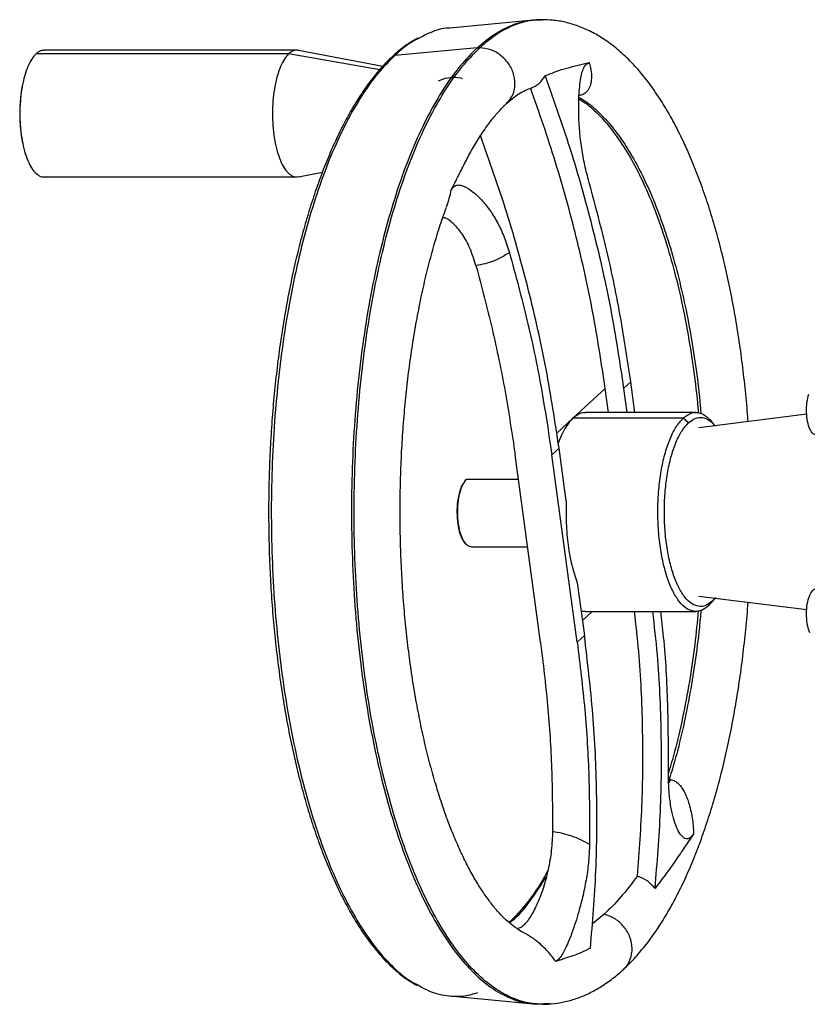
# Model space of a CAD drawing. Header units: millimetres. Extents: x 180 to 1986, y 18 to 1593.
# Tile 13 of 50: x 532 to 690, y 915 to 1114. Entities that reach past the tile are written whole.
import ezdxf

# ---------------------------------------------------------------- set-up
doc = ezdxf.new("R2010")
doc.units = ezdxf.units.MM

msp = doc.modelspace()

# ---------------------------------------------------------------- linework, layer by layer
at = {"color": 7, "linetype": 'Continuous', "lineweight": 25}
for p, q in [((635.08, 1113.47), (618.35, 1111.88)), ((587.55, 1107.42), (536.74, 1107.42)), ((604.84, 1104.14), (587.9, 1107.39)), ((623.81, 1107.87), (607.28, 1106.37)), ((623.81, 1107.87), (624.35, 1107.89)), ((585.92, 1106.69), (535.11, 1106.69)), ((624.51, 1090.25), (624.25, 1089.92)), ((536.74, 1081.92), (587.55, 1081.92)), ((587.9, 1081.95), (592.71, 1082.87)), ((653.3, 1039.39), (654.74, 1040.73)), ((655.58, 1034.53), (654.74, 1040.73)), ((643.11, 1033.39), (649.6, 1039.39)), ((650.26, 1034.53), (649.6, 1039.39)), ((653.3, 1039.39), (653.95, 1034.53)), ((667.83, 1034.53), (645.66, 1034.53)), ((690.14, 1034.18), (668.44, 1031.45)), ((665.28, 1033.39), (643.11, 1033.39)), ((666.33, 1032.45), (665.28, 1033.39)), ((671.74, 1031.86), (671, 1032.74)), ((636.58, 988.34), (631.47, 1026.05)), ((638.86, 1026.05), (640.31, 1027.39)), ((643.97, 988.34), (638.86, 1026.05)), ((641.75, 1016.75), (640.31, 1027.39)), ((621.51, 1020.91), (621.27, 1020.63)), ((621.38, 1020.75), (621.65, 1021.07)), ((632.15, 1021.07), (621.65, 1021.07)), ((621.27, 1008.44), (621.51, 1008.16)), ((622.61, 1007.53), (633.98, 1007.53)), ((643.97, 1000.31), (645.41, 989.68)), ((668.44, 997.62), (690.15, 994.89)), ((670.38, 995.68), (671.18, 996.62)), ((671, 996.33), (671.74, 997.21)), ((671.75, 997.32), (671.18, 996.62)), ((645.66, 994.53), (667.83, 994.53)), ((645.41, 989.68), (643.97, 988.34)), ((662.74, 960.69), (662.36, 959.96)), ((649.4, 933.61), (646.96, 931.65)), ((618.35, 917.18), (635.08, 915.6)), ((635.05, 915.61), (636.95, 915.54))]:
    msp.add_line(p, q, dxfattribs=at)
at = {"color": 8, "linetype": 'Continuous', "lineweight": 25}
for p, q in [((604.23, 1103.47), (585.92, 1106.69)), ((639.82, 1030.35), (643.11, 1033.39)), ((646.97, 994.53), (645, 992.71))]:
    msp.add_line(p, q, dxfattribs=at)
at = {"color": 7, "linetype": 'Continuous', "lineweight": 25}
msp.add_arc((561.82, 1094.67), 30, 168.6119, 191.2982, dxfattribs=at)
at = {"color": 8, "linetype": 'Continuous', "lineweight": 25}
for points, knots in [([(623.81, 1107.87), (624.99, 1108.87), (627.35, 1110.86), (631.01, 1112.6), (633.6, 1113.46), (634.95, 1113.43), (635.06, 1113.43)], [0, 0, 0, 0, 0.323429, 0.646858, 0.970287, 1, 1, 1, 1]), ([(637.01, 1113.44), (636.42, 1113.47), (634.6, 1113.55), (631.55, 1112.65), (627.89, 1110.88), (625.53, 1108.89), (624.35, 1107.89)], [0, 0, 0, 0, 0.135219, 0.423479, 0.71174, 1, 1, 1, 1]), ([(612.17, 1109.82), (611.71, 1109.6), (610.04, 1108.82), (608.44, 1107.4), (607.28, 1106.37)], [0, 0, 0, 0, 0.2790355, 1, 1, 1, 1]), ([(623.81, 1107.87), (622.65, 1106.7), (620.34, 1104.37), (617.06, 1099.76), (613.95, 1094.4), (611.06, 1088.25), (608.42, 1081.39), (606.05, 1073.89), (603.97, 1065.82), (602.2, 1057.26), (600.76, 1048.28), (599.67, 1038.98), (598.93, 1029.44), (598.55, 1019.76), (598.54, 1010.03), (598.89, 1000.34), (599.6, 990.79), (600.67, 981.47), (602.08, 972.46), (603.83, 963.87), (605.88, 955.76), (608.23, 948.21), (610.86, 941.3), (613.73, 935.1), (616.82, 929.67), (620.09, 925.05), (623.53, 921.3), (627.09, 918.42), (630.74, 916.56), (633.42, 915.65), (634.86, 915.66), (635.07, 915.67)], [0, 0, 0, 0, 0.035502, 0.071003, 0.106505, 0.142006, 0.177508, 0.213009, 0.248511, 0.284012, 0.319514, 0.355015, 0.390517, 0.426018, 0.46152, 0.497021, 0.532523, 0.568024, 0.603526, 0.639027, 0.674529, 0.71003, 0.745532, 0.781033, 0.816535, 0.852036, 0.887538, 0.923039, 0.958541, 0.994042, 1, 1, 1, 1]), ([(638.6, 915.61), (637.39, 915.56), (634.95, 915.45), (631.28, 916.49), (627.63, 918.41), (624.07, 921.27), (620.63, 925.03), (617.35, 929.65), (614.26, 935.08), (611.39, 941.29), (608.77, 948.19), (606.41, 955.74), (604.36, 963.85), (602.61, 972.45), (601.2, 981.46), (600.13, 990.78), (599.42, 1000.34), (599.07, 1010.03), (599.08, 1019.76), (599.46, 1029.44), (600.2, 1038.98), (601.29, 1048.29), (602.73, 1057.27), (604.5, 1065.83), (606.58, 1073.91), (608.95, 1081.41), (611.6, 1088.27), (614.48, 1094.42), (617.59, 1099.78), (620.87, 1104.39), (623.19, 1106.72), (624.35, 1107.89)], [0, 0, 0, 0, 0.033517, 0.068035, 0.102552, 0.137069, 0.171586, 0.206104, 0.240621, 0.275138, 0.309655, 0.344173, 0.37869, 0.413207, 0.447724, 0.482241, 0.516759, 0.551276, 0.585793, 0.62031, 0.654828, 0.689345, 0.723862, 0.758379, 0.792897, 0.827414, 0.861931, 0.896448, 0.930966, 0.965483, 1, 1, 1, 1]), ([(629.69, 1096.73), (630.09, 1097.12), (630.98, 1098.02), (631.53, 1100.04), (631.37, 1102.35), (630.39, 1104.58), (628.74, 1106.4), (626.62, 1107.65), (625.1, 1107.81), (624.35, 1107.89)], [0, 0, 0, 0, 0.115932, 0.263277, 0.410621, 0.557966, 0.705311, 0.852655, 1, 1, 1, 1]), ([(607.28, 1106.37), (606.14, 1105.23), (603.86, 1102.93), (600.63, 1098.4), (597.57, 1093.12), (594.73, 1087.07), (592.13, 1080.32), (589.8, 1072.94), (587.75, 1065), (586.01, 1056.57), (584.6, 1047.74), (583.52, 1038.59), (582.79, 1029.2), (582.42, 1019.68), (582.41, 1010.1), (582.75, 1000.57), (583.46, 991.17), (584.51, 982), (585.9, 973.14), (587.61, 964.68), (589.64, 956.7), (591.95, 949.27), (594.53, 942.48), (597.36, 936.37), (600.4, 931.03), (603.62, 926.47), (607, 922.82), (609.87, 920.39), (611.61, 919.52), (612.17, 919.25)], [0, 0, 0, 0, 0.037794, 0.075588, 0.113382, 0.151176, 0.18897, 0.226764, 0.264558, 0.302352, 0.340146, 0.37794, 0.415735, 0.453529, 0.491323, 0.529117, 0.566911, 0.604705, 0.642499, 0.680293, 0.718087, 0.755881, 0.793675, 0.831469, 0.869263, 0.907057, 0.944851, 0.982645, 1, 1, 1, 1]), ([(607.28, 1106.37), (607.17, 1106.35), (606.99, 1106.32), (606.86, 1106.2), (606.82, 1106.16)], [0, 0, 0, 0, 0.6278321, 1, 1, 1, 1]), ([(644.29, 1097.62), (644.84, 1097.28), (646.39, 1096.32), (648.85, 1093.95), (651.64, 1090.59), (654.3, 1086.54), (656.8, 1081.86), (659.12, 1076.58), (661.24, 1070.77), (663.15, 1064.46), (664.81, 1057.71), (666.24, 1050.59), (667.38, 1043.13), (668.07, 1037.73), (668.29, 1034.79), (668.31, 1034.47)], [0, 0, 0, 0, 0.047301, 0.132975, 0.218649, 0.304323, 0.389997, 0.475671, 0.561345, 0.64702, 0.732694, 0.818368, 0.904042, 0.989716, 1, 1, 1, 1]), ([(644.31, 1097.93), (644.73, 1097.69), (646.09, 1096.94), (648.32, 1094.98), (650.98, 1092.1), (653.53, 1088.59), (655.95, 1084.51), (658.23, 1079.9), (660.34, 1074.78), (662.27, 1069.19), (664.01, 1063.19), (665.53, 1056.81), (666.85, 1050.11), (667.91, 1043.12), (668.58, 1037.81), (668.81, 1034.81), (668.85, 1034.26)], [0, 0, 0, 0, 0.035486, 0.114392, 0.193298, 0.272205, 0.351111, 0.430017, 0.508924, 0.58783, 0.666737, 0.745643, 0.824549, 0.903456, 0.982362, 1, 1, 1, 1]), ([(617.64, 1075.82), (617.67, 1075.9), (617.91, 1076.5), (618.25, 1077.66), (618.51, 1078.75), (618.63, 1079.29)], [0, 0, 0, 0, 0.070254, 0.534926, 1, 1, 1, 1]), ([(668.32, 994.67), (668.1, 992.4), (667.62, 987.55), (666.56, 980.36), (665.2, 973.16), (663.79, 967.02), (662.75, 963.5), (662.33, 962.08)], [0, 0, 0, 0, 0.192258, 0.412499, 0.63274, 0.852981, 1, 1, 1, 1]), ([(668.84, 994.73), (668.74, 993.59), (668.43, 990), (667.66, 984.14), (666.53, 977.22), (665.16, 970.61), (663.77, 964.97), (662.76, 961.73), (662.36, 960.44)], [0, 0, 0, 0, 0.090907, 0.285667, 0.480427, 0.675187, 0.869947, 1, 1, 1, 1]), ([(630.32, 931.88), (630.49, 932.01), (632.02, 933.12), (634.55, 936.13), (636.74, 939.62), (637.74, 941.21)], [0, 0, 0, 0, 0.066026, 0.575882, 1, 1, 1, 1]), ([(653.28, 922.61), (653.35, 922.66), (654.02, 923.09), (654.73, 924.53), (655.15, 926.7), (654.69, 929.04), (653.46, 931.14), (651.63, 932.83), (650.14, 933.35), (649.4, 933.61)], [0, 0, 0, 0, 0.021322, 0.184435, 0.347548, 0.510661, 0.673774, 0.836887, 1, 1, 1, 1]), ([(639.63, 924.14), (639.39, 924.49), (638.9, 925.17), (638.04, 926.16), (637.08, 927.12), (636.13, 927.95), (635.23, 928.65), (634.39, 929.21), (633.73, 929.63), (633.31, 929.83), (633.21, 929.88)], [0, 0, 0, 0, 0.161091, 0.321377, 0.481641, 0.642784, 0.754714, 0.86249, 0.965766, 1, 1, 1, 1])]:
    msp.add_open_spline(points, degree=3, knots=knots, dxfattribs=at)
at = {"color": 7, "linetype": 'Continuous', "lineweight": 25}
for points, knots in [([(637.01, 1113.53), (636.83, 1113.54), (636.18, 1113.58), (635.53, 1113.49), (635.06, 1113.43)], [0, 0, 0, 0, 0.278061, 1, 1, 1, 1]), ([(678.32, 1032.69), (678.29, 1033.19), (678.14, 1035.5), (677.74, 1039.58), (677.12, 1044.91), (676.38, 1050.14), (675.52, 1055.26), (674.55, 1060.26), (673.46, 1065.11), (672.26, 1069.82), (670.94, 1074.36), (669.52, 1078.71), (667.99, 1082.88), (666.35, 1086.85), (664.6, 1090.6), (662.75, 1094.12), (660.78, 1097.41), (658.7, 1100.45), (656.51, 1103.22), (654.21, 1105.7), (651.81, 1107.87), (649.33, 1109.7), (646.79, 1111.18), (644.21, 1112.31), (641.62, 1113.07), (639.22, 1113.5), (637.68, 1113.52), (637.01, 1113.53)], [0, 0, 0, 0, 0.011331, 0.052949, 0.094599, 0.136289, 0.17803, 0.219832, 0.261709, 0.303674, 0.345744, 0.387936, 0.430269, 0.472764, 0.515439, 0.558307, 0.601368, 0.644596, 0.68791, 0.731089, 0.773844, 0.815807, 0.856631, 0.896121, 0.934301, 0.971395, 1, 1, 1, 1]), ([(618.36, 1111.85), (618.24, 1111.85), (616.91, 1111.87), (614.83, 1111.26), (612.9, 1110.22), (612.17, 1109.82)], [0, 0, 0, 0, 0.054869, 0.640826, 1, 1, 1, 1]), ([(611.85, 1109.82), (611.23, 1109.47), (609.9, 1108.71), (608.22, 1107.44), (607.17, 1106.5), (606.81, 1106.17)], [0, 0, 0, 0, 0.360748, 0.77625, 1, 1, 1, 1]), ([(536.74, 1107.37), (536.5, 1107.37), (535.95, 1107.36), (535.42, 1106.94), (535.11, 1106.69)], [0, 0, 0, 0, 0.422547, 1, 1, 1, 1]), ([(587.9, 1107.36), (587.87, 1107.38), (587.52, 1107.52), (586.84, 1107.36), (586.23, 1106.91), (585.92, 1106.69)], [0, 0, 0, 0, 0.049222, 0.524611, 1, 1, 1, 1]), ([(535.11, 1106.69), (534.81, 1106.37), (534.22, 1105.72), (533.45, 1104.2), (532.8, 1102.35), (532.3, 1100.2), (531.98, 1097.83), (531.83, 1095.35), (531.88, 1092.83), (532.11, 1090.39), (532.51, 1088.11), (533.09, 1086.09), (533.8, 1084.39), (534.62, 1083.08), (535.53, 1082.26), (536.25, 1081.89), (536.65, 1081.95), (536.74, 1081.97)], [0, 0, 0, 0, 0.0700856, 0.1401713, 0.2102569, 0.2803426, 0.3504282, 0.4205139, 0.4905995, 0.5606852, 0.6307708, 0.7008565, 0.7709421, 0.8410278, 0.9111134, 0.9811991, 1, 1, 1, 1]), ([(606.81, 1106.17), (606.45, 1105.83), (605.41, 1104.84), (603.72, 1102.97), (601.78, 1100.48), (599.9, 1097.71), (598.09, 1094.67), (596.35, 1091.38), (594.69, 1087.83), (593.12, 1084.05), (591.63, 1080.04), (590.23, 1075.83), (588.93, 1071.42), (587.73, 1066.82), (586.64, 1062.06), (585.65, 1057.14), (584.77, 1052.09), (584, 1046.91), (583.35, 1041.63), (582.82, 1036.27), (582.4, 1030.83), (582.1, 1025.34), (581.93, 1019.82), (581.87, 1014.28), (581.94, 1008.74), (582.12, 1003.22), (582.43, 997.74), (582.86, 992.31), (583.41, 986.95), (584.07, 981.68), (584.85, 976.52), (585.73, 971.48), (586.73, 966.57), (587.84, 961.83), (589.04, 957.25), (590.35, 952.86), (591.76, 948.66), (593.25, 944.68), (594.83, 940.92), (596.5, 937.4), (598.24, 934.12), (600.06, 931.11), (601.94, 928.36), (603.89, 925.89), (605.9, 923.71), (607.97, 921.83), (609.95, 920.32), (611.25, 919.59), (611.84, 919.26)], [0, 0, 0, 0, 0.011624, 0.033708, 0.055817, 0.077944, 0.100071, 0.122187, 0.144291, 0.16638, 0.188456, 0.21052, 0.232572, 0.254615, 0.276649, 0.298676, 0.320697, 0.342713, 0.364725, 0.386733, 0.408738, 0.430742, 0.452744, 0.474745, 0.496746, 0.518748, 0.54075, 0.562753, 0.584759, 0.606767, 0.628778, 0.650794, 0.672814, 0.69484, 0.716874, 0.738915, 0.760966, 0.783028, 0.805102, 0.827191, 0.849294, 0.871413, 0.893547, 0.915692, 0.937839, 0.959968, 0.98205, 1, 1, 1, 1]), ([(585.92, 1106.69), (585.63, 1106.37), (585.04, 1105.72), (584.27, 1104.2), (583.62, 1102.35), (583.12, 1100.2), (582.79, 1097.83), (582.65, 1095.35), (582.69, 1092.83), (582.92, 1090.39), (583.33, 1088.11), (583.9, 1086.09), (584.61, 1084.39), (585.43, 1083.09), (586.34, 1082.25), (587.18, 1081.86), (587.7, 1081.97), (587.9, 1082.01)], [0, 0, 0, 0, 0.068301, 0.136602, 0.204903, 0.273205, 0.341506, 0.409807, 0.478108, 0.546409, 0.61471, 0.683011, 0.751313, 0.819614, 0.887915, 0.956216, 1, 1, 1, 1]), ([(637.5, 1102.25), (638.24, 1102.56), (639.68, 1103.17), (641.9, 1103.85), (644.13, 1104.38), (645.62, 1104.74), (646.37, 1104.93)], [0, 0, 0, 0, 0.258373, 0.500045, 0.750008, 1, 1, 1, 1]), ([(646.37, 1104.93), (646.46, 1104.58), (646.65, 1103.9), (646.8, 1102.9), (646.84, 1101.94), (646.77, 1101.11), (646.62, 1100.41), (646.4, 1099.85), (646.12, 1099.36), (645.77, 1098.96), (645.35, 1098.63), (644.82, 1098.38), (644.34, 1098.32), (644.12, 1098.28)], [0, 0, 0, 0, 0.125172, 0.250103, 0.374755, 0.499721, 0.586071, 0.669487, 0.749594, 0.816426, 0.874911, 0.940877, 1, 1, 1, 1]), ([(646.22, 1081.36), (645.93, 1082.47), (645.35, 1084.69), (644.76, 1088.17), (644.39, 1091.62), (644.25, 1094.59), (644.25, 1097.11), (644.35, 1099.17), (644.54, 1100.99), (644.8, 1102.49), (645.16, 1103.68), (645.65, 1104.59), (646.13, 1104.81), (646.37, 1104.93)], [0, 0, 0, 0, 0.124646, 0.249528, 0.374295, 0.499472, 0.582594, 0.667366, 0.749143, 0.816229, 0.874731, 0.937393, 1, 1, 1, 1]), ([(620.92, 1101.68), (620.8, 1101.71), (619.28, 1102.07), (617.62, 1101.91), (616.11, 1101.24), (615.99, 1101.19)], [0, 0, 0, 0, 0.07198, 0.924501, 1, 1, 1, 1]), ([(634.61, 1099.77), (635.21, 1100.05), (636.41, 1100.6), (637.14, 1101.7), (637.5, 1102.25)], [0, 0, 0, 0, 0.500869, 1, 1, 1, 1]), ([(629.74, 1096.67), (630, 1096.9), (630.74, 1097.57), (631.93, 1098.46), (633.26, 1099.22), (634.14, 1099.64), (634.55, 1099.75), (634.58, 1099.76)], [0, 0, 0, 0, 0.146178, 0.418219, 0.693229, 0.976535, 1, 1, 1, 1]), ([(624.52, 1090.2), (624.8, 1090.63), (625.58, 1091.86), (626.87, 1093.57), (628.34, 1095.32), (629.29, 1096.23), (629.74, 1096.67)], [0, 0, 0, 0, 0.15778, 0.44599, 0.732973, 1, 1, 1, 1]), ([(618.63, 1079.29), (619.11, 1080.24), (620.06, 1082.14), (621.46, 1084.96), (622.93, 1087.69), (623.97, 1089.37), (624.51, 1090.25)], [0, 0, 0, 0, 0.250021, 0.500015, 0.741659, 1, 1, 1, 1]), ([(618.63, 1079.29), (618.81, 1079.57), (619.08, 1079.98), (619.56, 1080.23), (620.05, 1080.34), (620.73, 1080.24), (621.85, 1079.76), (623.28, 1078.75), (624.93, 1077.13), (626.52, 1075.12), (627.99, 1072.7), (629.32, 1069.9), (630, 1067.76), (630.34, 1066.69)], [0, 0, 0, 0, 0.062575, 0.093311, 0.125544, 0.183949, 0.250934, 0.376103, 0.500242, 0.625105, 0.749656, 0.874565, 1, 1, 1, 1]), ([(633.22, 929.9), (633.17, 929.91), (632.73, 930.11), (631.78, 930.73), (630.37, 931.8), (628.87, 933.2), (627.36, 934.88), (625.84, 936.85), (624.32, 939.1), (622.82, 941.63), (621.34, 944.44), (619.91, 947.52), (618.52, 950.86), (617.19, 954.44), (615.93, 958.26), (614.75, 962.3), (613.65, 966.54), (612.64, 970.97), (611.73, 975.56), (610.91, 980.31), (610.21, 985.19), (609.61, 990.18), (609.12, 995.27), (608.74, 1000.43), (608.49, 1005.64), (608.35, 1010.89), (608.32, 1016.15), (608.42, 1021.41), (608.63, 1026.64), (608.96, 1031.83), (609.41, 1036.95), (609.96, 1041.98), (610.63, 1046.92), (611.41, 1051.72), (612.29, 1056.39), (613.26, 1060.9), (614.33, 1065.23), (615.49, 1069.35), (616.6, 1072.9), (617.35, 1074.96), (617.66, 1075.81)], [0, 0, 0, 0, 0.00282, 0.028662, 0.056054, 0.082712, 0.109048, 0.135303, 0.161577, 0.187943, 0.214439, 0.241076, 0.267854, 0.294764, 0.321794, 0.34893, 0.37616, 0.40347, 0.43085, 0.458287, 0.485774, 0.513302, 0.540862, 0.568449, 0.596054, 0.623674, 0.651301, 0.678931, 0.706556, 0.734171, 0.76177, 0.789347, 0.816895, 0.844409, 0.871879, 0.899297, 0.926654, 0.95394, 0.981141, 1, 1, 1, 1]), ([(623.6, 1064.09), (623.22, 1065.29), (622.44, 1067.69), (620.82, 1070.62), (619.02, 1072.66), (617.66, 1073.7), (616.99, 1073.73), (616.92, 1073.74)], [0, 0, 0, 0, 0.242194, 0.48486, 0.727647, 0.970213, 1, 1, 1, 1]), ([(630.34, 1066.69), (629.31, 1066.07), (627.25, 1064.82), (624.82, 1064.33), (623.6, 1064.09)], [0, 0, 0, 0, 0.5005632, 1, 1, 1, 1]), ([(692, 1030.1), (691.81, 1030.12), (691.36, 1030.17), (690.74, 1031.13), (690.26, 1032.68), (690.05, 1034.6), (690.12, 1036.61), (690.4, 1037.71), (690.54, 1038.26)], [0, 0, 0, 0, 0.135463, 0.30837, 0.481278, 0.654185, 0.827093, 1, 1, 1, 1]), ([(645.66, 1034.49), (645.5, 1034.5), (644.99, 1034.53), (644.13, 1034.2), (643.45, 1033.66), (643.11, 1033.39)], [0, 0, 0, 0, 0.1765472, 0.5882736, 1, 1, 1, 1]), ([(665.28, 1033.39), (665.76, 1033.76), (666.72, 1034.49), (668.24, 1034.62), (669.69, 1034.1), (670.58, 1033.16), (671, 1032.71)], [0, 0, 0, 0, 0.255988, 0.511976, 0.767964, 1, 1, 1, 1]), ([(643.11, 1033.39), (642.77, 1033.04), (642.11, 1032.35), (641.2, 1030.85), (640.54, 1029.51), (640.23, 1028.58), (640.15, 1028.35)], [0, 0, 0, 0, 0.300427, 0.600854, 0.901281, 1, 1, 1, 1]), ([(666.33, 1032.45), (666.79, 1032.8), (667.7, 1033.49), (669.14, 1033.61), (670.52, 1033.12), (671.36, 1032.22), (671.76, 1031.8)], [0, 0, 0, 0, 0.255894, 0.511789, 0.767683, 1, 1, 1, 1]), ([(621.28, 1020.6), (621.05, 1020.28), (620.56, 1019.6), (620.04, 1017.79), (619.75, 1015.58), (619.77, 1013.24), (620.08, 1011.03), (620.67, 1009.31), (621.2, 1008.34), (621.51, 1008.21), (621.54, 1008.2)], [0, 0, 0, 0, 0.125679, 0.269497, 0.413316, 0.557134, 0.700952, 0.84477, 0.988589, 1, 1, 1, 1]), ([(622.61, 1007.53), (622.3, 1007.62), (621.68, 1007.78), (620.86, 1009.05), (620.25, 1010.92), (619.92, 1013.24), (619.91, 1015.71), (620.23, 1018.02), (620.78, 1019.87), (621.28, 1020.55), (621.51, 1020.85)], [0, 0, 0, 0, 0.127857, 0.255714, 0.38357, 0.511427, 0.639284, 0.767141, 0.894997, 1, 1, 1, 1]), ([(690.77, 990.2), (690.59, 990.68), (690.25, 991.64), (690.05, 993.6), (690.13, 995.57), (690.5, 997.34), (691.1, 998.54), (691.64, 999.09), (691.94, 998.98), (692, 998.96)], [0, 0, 0, 0, 0.160861, 0.321721, 0.482582, 0.643443, 0.804303, 0.965164, 1, 1, 1, 1]), ([(653.31, 922.57), (653.72, 922.97), (654.92, 924.1), (656.81, 926.2), (658.95, 928.95), (660.99, 931.99), (662.95, 935.3), (664.79, 938.86), (666.54, 942.64), (668.17, 946.65), (669.69, 950.86), (671.11, 955.26), (672.41, 959.83), (673.6, 964.57), (674.68, 969.46), (675.64, 974.48), (676.49, 979.63), (677.21, 984.87), (677.81, 990.22), (678.18, 994.06), (678.31, 996.13), (678.33, 996.38)], [0, 0, 0, 0, 0.030255, 0.086543, 0.143412, 0.200826, 0.258434, 0.315957, 0.373297, 0.430415, 0.487309, 0.543993, 0.600488, 0.656818, 0.713006, 0.769073, 0.825038, 0.880919, 0.936732, 0.99249, 1, 1, 1, 1]), ([(644.73, 994.72), (644.83, 994.67), (645.14, 994.53), (645.45, 994.56), (645.66, 994.58)], [0, 0, 0, 0, 0.344895, 1, 1, 1, 1]), ([(656.06, 941.3), (656.44, 946.26), (657.2, 956.19), (657.21, 971.28), (656.68, 984.07), (655.78, 991.84), (655.47, 994.53)], [0, 0, 0, 0, 0.283251, 0.566501, 0.849752, 1, 1, 1, 1]), ([(659.62, 938.82), (660.04, 943.98), (660.9, 954.31), (660.97, 970.02), (660.44, 983.44), (659.5, 991.63), (659.16, 994.53)], [0, 0, 0, 0, 0.2817584, 0.5635168, 0.8452752, 1, 1, 1, 1]), ([(662.32, 962.38), (662.31, 966.87), (662.29, 975.85), (661.7, 986.59), (660.98, 992.83), (660.78, 994.53)], [0, 0, 0, 0, 0.420872, 0.841744, 1, 1, 1, 1]), ([(667.37, 949.78), (667.15, 949.5), (666.83, 949.08), (666.42, 948.84), (666.04, 948.73), (665.6, 948.83), (664.97, 949.3), (664.28, 950.32), (663.59, 951.93), (663.02, 953.95), (662.6, 956.37), (662.34, 959.17), (662.33, 961.31), (662.32, 962.38)], [0, 0, 0, 0, 0.062575, 0.093311, 0.125544, 0.183949, 0.250934, 0.376103, 0.500242, 0.625105, 0.749656, 0.874565, 1, 1, 1, 1]), ([(662.74, 960.69), (662.98, 960.64), (663.35, 960.56), (663.79, 960.31), (664.19, 960.01), (664.64, 959.56), (665.14, 958.88), (665.6, 958.06), (666.01, 957.12), (666.42, 955.96), (666.79, 954.59), (667.09, 953.02), (667.29, 951.41), (667.34, 950.32), (667.37, 949.78)], [0, 0, 0, 0, 0.059097, 0.09106, 0.125149, 0.183735, 0.250709, 0.330493, 0.413753, 0.500214, 0.625116, 0.750082, 0.875016, 1, 1, 1, 1]), ([(639, 950.31), (638.95, 949.03), (638.84, 946.48), (638.15, 942.5), (637.14, 938.75), (635.86, 935.43), (634.44, 932.83), (633.1, 931.14), (632.32, 930.82), (631.99, 930.69)], [0, 0, 0, 0, 0.14936, 0.298316, 0.447001, 0.595669, 0.744628, 0.893622, 1, 1, 1, 1]), ([(639, 950.31), (640.28, 950.07), (642.84, 949.58), (645.24, 948.33), (646.45, 947.71)], [0, 0, 0, 0, 0.498858, 1, 1, 1, 1]), ([(667.37, 949.78), (666.73, 948.83), (665.44, 946.93), (663.52, 944.11), (661.58, 941.38), (660.29, 939.69), (659.62, 938.82)], [0, 0, 0, 0, 0.249992, 0.499955, 0.741626, 1, 1, 1, 1]), ([(646.45, 947.71), (646.4, 946.6), (646.32, 944.38), (645.84, 940.9), (645.16, 937.45), (644.39, 934.47), (643.62, 931.96), (642.91, 929.9), (642.2, 928.07), (641.53, 926.58), (640.89, 925.39), (640.24, 924.48), (639.84, 924.25), (639.63, 924.14)], [0, 0, 0, 0, 0.124646, 0.249528, 0.374295, 0.499472, 0.582594, 0.667366, 0.749143, 0.816229, 0.874731, 0.937393, 1, 1, 1, 1]), ([(638.04, 942.33), (637.74, 941.79), (636.9, 940.25), (635.45, 938.02), (633.7, 935.65), (631.97, 933.6), (630.8, 932.49), (630.24, 931.96)], [0, 0, 0, 0, 0.124122, 0.347829, 0.571377, 0.794833, 1, 1, 1, 1]), ([(656.06, 941.3), (654.93, 939.8), (652.69, 936.84), (650.49, 934.68), (649.4, 933.61)], [0, 0, 0, 0, 0.503878, 1, 1, 1, 1]), ([(659.62, 938.82), (659.11, 939.37), (658.09, 940.47), (656.74, 941.02), (656.06, 941.3)], [0, 0, 0, 0, 0.499131, 1, 1, 1, 1]), ([(646.63, 926.82), (646.01, 926.5), (644.83, 925.89), (643.08, 925.22), (641.37, 924.68), (640.21, 924.32), (639.63, 924.14)], [0, 0, 0, 0, 0.25834, 0.499985, 0.749979, 1, 1, 1, 1]), ([(636.95, 915.54), (637.13, 915.53), (638.15, 915.48), (640.02, 915.7), (642.51, 916.21), (644.96, 917.06), (647.36, 918.19), (649.72, 919.64), (651.7, 921.13), (652.87, 922.18), (653.31, 922.57)], [0, 0, 0, 0, 0.030533, 0.17241, 0.314287, 0.457624, 0.60388, 0.754208, 0.909279, 1, 1, 1, 1]), ([(612.17, 919.25), (612.81, 918.88), (614.65, 917.83), (617.74, 917.15), (621.04, 916.99), (623.09, 917.6), (623.94, 917.85)], [0, 0, 0, 0, 0.167101, 0.476085, 0.785069, 1, 1, 1, 1])]:
    msp.add_open_spline(points, degree=3, knots=knots, dxfattribs=at)
for points in [[(637.5, 1102.25), (639.32, 1097.09), (642.97, 1086.76), (647.31, 1071.06), (650.89, 1055.25), (652.49, 1044.68), (653.3, 1039.39)], [(649.6, 1039.39), (648.83, 1044.47), (647.29, 1054.62), (643.9, 1069.8), (639.78, 1084.89), (636.33, 1094.81), (634.61, 1099.77)], [(640.31, 1027.39), (639.5, 1032.67), (637.9, 1043.25), (634.32, 1059.05), (629.98, 1074.76), (626.33, 1085.08), (624.51, 1090.25)], [(654.74, 1040.73), (654.06, 1045.26), (652.7, 1054.32), (649.85, 1067.89), (647.43, 1076.87), (646.22, 1081.36)], [(630.34, 1066.69), (631.55, 1062.2), (633.98, 1053.22), (636.82, 1039.65), (638.18, 1030.59), (638.86, 1026.05)], [(623.6, 1064.09), (624.72, 1059.88), (626.94, 1051.47), (629.57, 1038.78), (630.84, 1030.29), (631.47, 1026.05)], [(670.38, 995.68), (669.9, 995.31), (668.94, 994.58), (667.42, 994.44), (665.93, 995.02), (664.51, 996.37), (663.22, 998.41), (662.1, 1001.07), (661.21, 1004.25), (660.57, 1007.82), (660.21, 1011.65), (660.14, 1015.59), (660.37, 1019.5), (660.88, 1023.21), (661.66, 1026.59), (662.68, 1029.49), (663.89, 1031.87), (664.82, 1032.88), (665.28, 1033.39)], [(671.18, 996.62), (670.72, 996.27), (669.81, 995.58), (668.37, 995.45), (666.95, 996), (665.6, 997.28), (664.37, 999.22), (663.31, 1001.74), (662.46, 1004.76), (661.86, 1008.16), (661.51, 1011.8), (661.45, 1015.54), (661.66, 1019.25), (662.15, 1022.77), (662.89, 1025.98), (663.86, 1028.74), (665.01, 1031), (665.89, 1031.96), (666.33, 1032.45)], [(641.75, 1016.75), (641.72, 1015.24), (641.67, 1012.23), (642.08, 1007.82), (642.82, 1003.69), (643.59, 1001.44), (643.97, 1000.31)], [(636.58, 988.34), (637.09, 984.1), (638.12, 975.62), (638.93, 962.92), (638.98, 954.51), (639, 950.31)], [(643.97, 988.34), (644.51, 983.81), (645.61, 974.75), (646.43, 961.18), (646.44, 952.2), (646.45, 947.71)], [(646.63, 926.82), (647.05, 931.98), (647.91, 942.3), (648, 958.01), (647.3, 973.81), (646.04, 984.39), (645.41, 989.68)]]:
    msp.add_open_spline(points, degree=3, dxfattribs=at)

doc.saveas('drawing.dxf')
